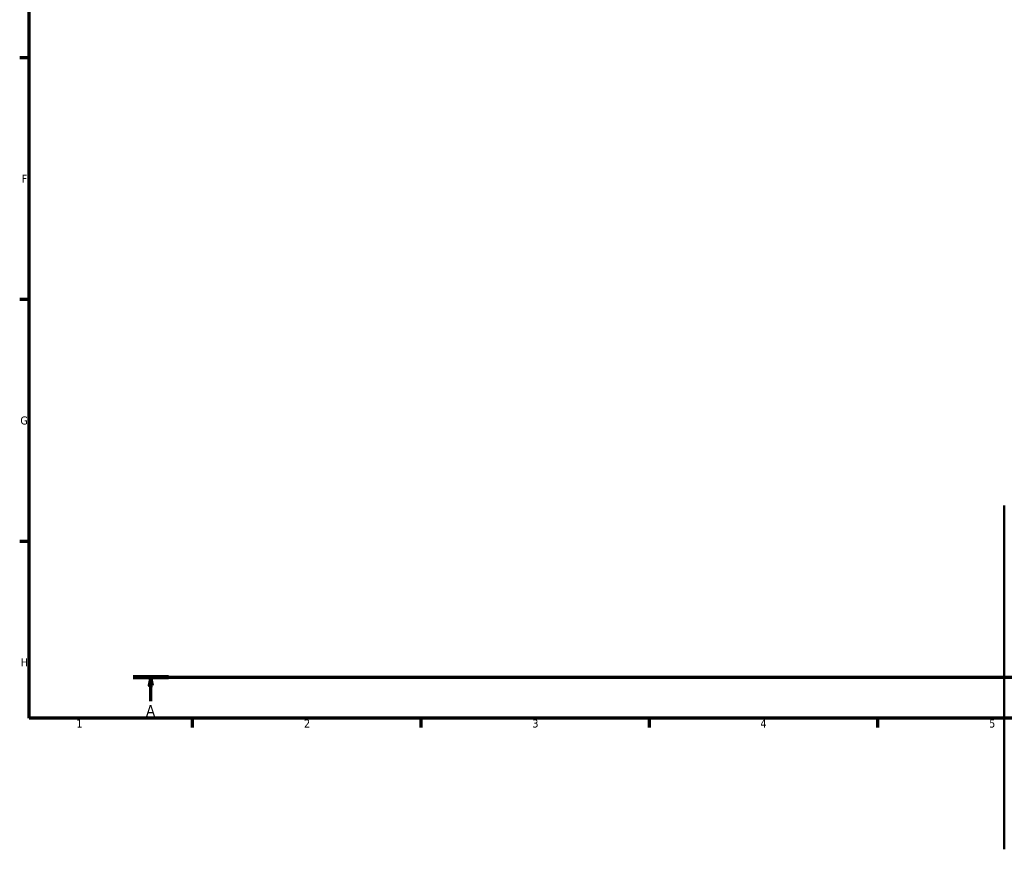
# Model space of a CAD drawing. Header units: millimetres. Extents: x 0 to 1064, y -29 to 1458.
# Tile 1 of 8: x 17 to 319, y -20 to 234. Entities that reach past the tile are written whole.
import ezdxf

# ---------------------------------------------------------------- set-up
doc = ezdxf.new("R2010")
doc.units = ezdxf.units.MM
doc.linetypes.add('CHAIN', pattern=[0.7087, 0.4724, -0.0591, 0.1181, -0.0591])
for name, color, linetype, lineweight in [('Border (ISO)', 7, 'Continuous', 70), ('Section Line (ISO)', 7, 'CHAIN', 70), ('Visible (ISO)', 7, 'Continuous', 50)]:
    doc.layers.add(name, color=color, linetype=linetype, lineweight=lineweight)
doc.styles.add('Label Text (ISO)', font='tahoma.ttf')
doc.styles.add('Note Text (ISO)', font='tahoma.ttf')

# ---------------------------------------------------------------- blocks, each defined once
blk = doc.blocks.new('Borders Default Border')
at = {"layer": 'Border (ISO)'}
for p, q in [((20, 222.75), (17.1, 222.75)), ((20, 148.5), (17.1, 148.5)), ((20, 74.25), (17.1, 74.25)), ((70.08, 20), (70.08, 17.1)), ((140.17, 20), (140.17, 17.1)), ((210.25, 20), (210.25, 17.1)), ((280.33, 20), (280.33, 17.1))]:
    blk.add_line(p, q, dxfattribs=at)
at = {"layer": 'Border (ISO)', "flags": 128}
blk.add_lwpolyline([(20, 20), (20, 574), (821, 574), (821, 20), (20, 20)], dxfattribs=at)
at = {"layer": 'Border (ISO)', "color": 232, "true_color": 0xca0064, "char_height": 2.5, "attachment_point": 7, "style": 'Note Text (ISO)'}
for s, insert in [('F', (17.7, 184.38)), ('G', (17.31, 110.08)), ('H', (17.44, 35.88)), ('1', (34.48, 17.1)), ('2', (104.37, 17.1)), ('3', (174.43, 17.05)), ('4', (244.42, 17.1)), ('5', (314.64, 17.05))]:
    blk.add_mtext(s, dxfattribs=dict(at, insert=insert))
blk = doc.blocks.new('2dTransSection0')
at = {"layer": 'Section Line (ISO)', "linetype": 'CHAIN'}
blk.add_line((51.94, 32.55), (735.35, 32.55), dxfattribs=at)
at = {"layer": 'Section Line (ISO)', "linetype": 'Continuous', "lineweight": 140}
blk.add_line((51.94, 32.55), (62.75, 32.55), dxfattribs=at)
at = {"layer": 'Section Line (ISO)', "linetype": 'Continuous'}
for p, q in [((57.34, 32.55), (56.84, 30.05)), ((57.34, 30.05), (57.34, 32.55)), ((57.84, 30.05), (57.34, 32.55)), ((56.84, 30.05), (57.84, 30.05)), ((57.34, 25.19), (57.34, 30.05))]:
    blk.add_line(p, q, dxfattribs=at)
at = {"layer": 'Section Line (ISO)', "linetype": 'Continuous', "flags": 128}
blk.add_lwpolyline([(57.84, 30.05), (57.34, 32.55), (56.84, 30.05), (57.84, 30.05)], dxfattribs=at)
at = {"layer": 'Section Line (ISO)'}
blk.add_solid([(57.84, 30.05), (57.34, 32.55), (56.84, 30.05), (57.84, 30.05)], dxfattribs=at)
at = {"layer": 'Section Line (ISO)', "insert": (55.85, 20.55), "char_height": 3.5, "attachment_point": 7, "style": 'Label Text (ISO)'}
blk.add_mtext('A', dxfattribs=at)

msp = doc.modelspace()

# ---------------------------------------------------------------- linework, layer by layer
at = {"layer": 'Visible (ISO)'}
msp.add_line((319.281, 85.31), (319.281, -20.29), dxfattribs=at)

# ---------------------------------------------------------------- block references
msp.add_blockref('Borders Default Border', (0, 0))
at = {"layer": 'Section Line (ISO)'}
msp.add_blockref('2dTransSection0', (0, 0), dxfattribs=at)

doc.saveas('drawing.dxf')
